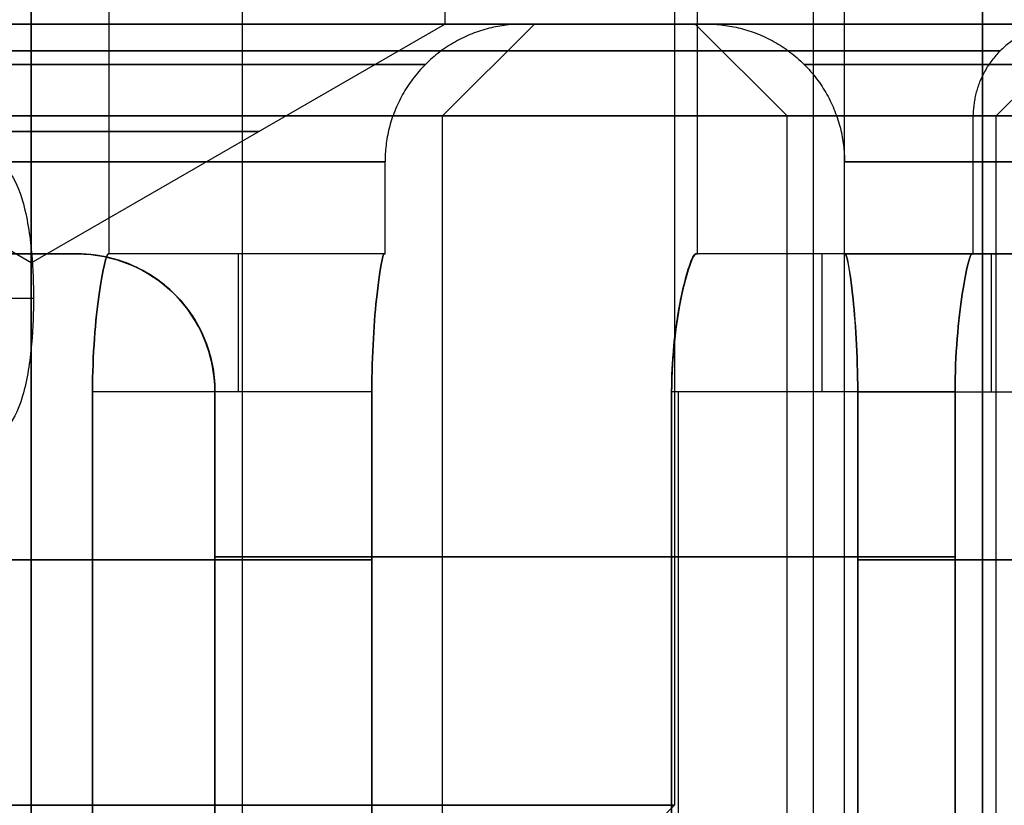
# Model space of a CAD drawing. Header units: millimetres. Extents: x -105 to 152, y -114 to 65.
# Tile 122 of 256: x 113.98 to 116.12, y -88.6 to -86.89. Entities that reach past the tile are written whole.
import ezdxf

# ---------------------------------------------------------------- set-up
doc = ezdxf.new("R2010")
doc.units = ezdxf.units.MM
doc.layers.add('Layer 01', color=7, linetype='Continuous', true_color=0x000000)

msp = doc.modelspace()

# ---------------------------------------------------------------- linework, layer by layer
at = {"layer": 'Layer 01'}
for p, q in [((115.406, -77.9, 12.94), (115.406, -88.6, 12.94)), ((115.406, -77.9, 24.06), (115.406, -88.6, 24.06)), ((115.456, -87.4, 12.94), (115.456, -78.1, 12.94)), ((114.906, -78.2, 24.06), (114.906, -86.9, 24.06)), ((114.906, -78.2, 12.94), (114.906, -86.9, 12.94)), ((114.176, -87.4, 18.5), (114.176, -78.5, 18.5)), ((115.456, -87.4, 24.06), (115.456, -82.7, 24.06)), ((116.076, -82.7, 31.5277), (116.076, -90.9, 31.5277)), ((114.466, -89.2, 27.75), (114.466, -82.8, 27.75)), ((116.076, -82.8, 28.9912), (116.076, -90.1, 28.9912)), ((114.006, -87.4196, 12.94), (113.106, -86.9, 12.94)), ((114.006, -87.4196, 24.06), (113.106, -86.9, 24.06)), ((114.006, -87.4196, 24.06), (114.906, -86.9, 24.06)), ((114.006, -87.4196, 12.94), (114.906, -86.9, 12.94)), ((114.901, -87.1, 18.5), (115.101, -86.9, 18.5)), ((115.076, -86.9, 18.5), (115.101, -86.9, 18.5)), ((115.651, -87.1, 18.5), (115.451, -86.9, 18.5)), ((115.451, -86.9, 18.5), (115.476, -86.9, 18.5)), ((116.106, -87.1, 24.06), (116.291, -86.915, 24.06)), ((116.106, -87.1, 12.94), (116.291, -86.915, 12.94)), ((114.901, -91.4, 18.5), (114.901, -87.1, 18.5)), ((115.651, -91.4, 18.5), (115.651, -87.1, 18.5)), ((116.056, -87.4, 12.94), (116.056, -87.1, 12.94)), ((116.056, -87.4, 24.06), (116.056, -87.1, 24.06)), ((116.106, -91.95, 24.06), (116.106, -87.1, 24.06)), ((116.106, -91.95, 12.94), (116.106, -87.1, 12.94)), ((114.776, -87.4, 18.5), (114.776, -87.2, 18.5)), ((115.776, -87.4, 18.5), (115.776, -87.2, 18.5)), ((114.106, -87.4, 11.1917), (113.906, -87.4, 11.1917)), ((114.106, -87.4, 14.6883), (113.906, -87.4, 14.6883)), ((114.106, -87.4, 22.3117), (113.906, -87.4, 22.3117)), ((114.106, -87.4, 25.8083), (113.906, -87.4, 25.8083)), ((114.006, -87.4, 11.49), (114.006, -87.4, 10.89)), ((114.006, -87.4, 14.99), (114.006, -87.4, 14.39)), ((114.006, -87.4, 22.61), (114.006, -87.4, 22.01)), ((114.006, -87.4, 26.11), (114.006, -87.4, 25.51)), ((114.776, -87.4, 18.5), (114.176, -87.4, 18.5)), ((114.4758, -87.4, 18.6), (114.4758, -87.4, 18.4)), ((116.056, -87.4, 12.94), (115.456, -87.4, 12.94)), ((116.056, -87.4, 24.06), (115.456, -87.4, 24.06)), ((115.7555, -87.4, 13.04), (115.7555, -87.4, 12.84)), ((115.7555, -87.4, 24.16), (115.7555, -87.4, 23.96)), ((116.376, -87.4, 18.5), (115.776, -87.4, 18.5)), ((116.0763, -87.4, 18.6), (116.0763, -87.4, 18.4)), ((114.0109, -87.4969, 19.019), (113.4486, -87.4969, 18.7858)), ((114.406, -87.7, 14.3484), (114.406, -90.9, 14.3484)), ((114.406, -87.7, 11.5316), (114.406, -90.9, 11.5316)), ((114.406, -87.7, 25.4684), (114.406, -90.9, 25.4684)), ((114.406, -87.7, 22.6516), (114.406, -90.9, 22.6516)), ((115.4145, -90.9, 13.34), (115.4145, -87.7, 13.34)), ((115.4145, -90.9, 12.54), (115.4145, -87.7, 12.54)), ((115.4145, -90.9, 24.46), (115.4145, -87.7, 24.46)), ((115.4145, -90.9, 23.66), (115.4145, -87.7, 23.66)), ((115.106, -88.9, 24.06), (115.406, -88.6, 24.06))]:
    msp.add_line(p, q, dxfattribs=at)
at = {"layer": 'Layer 01', "extrusion": (3.89852e-16, -1, 2.78547e-15)}
msp.add_arc((118.576, 18.5, 86.9), 12.8, 136.528, 265.5192, dxfattribs=at)
at = {"layer": 'Layer 01', "extrusion": (-1.47357e-17, 1, -3.47884e-15)}
msp.add_arc((-118.576, 18.5, -86.9), 12.3, 274.66334, 41.81031, dxfattribs=at)
at = {"layer": 'Layer 01', "extrusion": (1.07998e-16, -1, 6.17863e-15)}
msp.add_arc((114.006, 12.94, 86.9), 2.3, 90, 270, dxfattribs=at)
at = {"layer": 'Layer 01', "extrusion": (1.07998e-16, -1, 9.26795e-15)}
msp.add_arc((114.006, 24.06, 86.9), 2.3, 90, 270, dxfattribs=at)
at = {"layer": 'Layer 01', "extrusion": (1.07998e-16, -1, 2.27374e-15)}
msp.add_arc((111.976, 18.5, 86.9), 3.125, 270, 90, dxfattribs=at)
at = {"layer": 'Layer 01', "extrusion": (2.0966e-16, -1, 0)}
for centre, radius, start, end in [((114.006, 12.94, 86.9), 0.9, 90, 270), ((114.006, 24.06, 86.9), 0.9, 90, 270), ((114.006, 24.06, 87.1), 2.05, 270, 90), ((114.006, 24.06, 88.6), 1.4, 90, 270)]:
    msp.add_arc(centre, radius, start, end, dxfattribs=at)
at = {"layer": 'Layer 01', "extrusion": (1, 0, -1.38778e-17)}
msp.add_arc((-87.1, 26.31, 114.006), 0.2, 270, 0, dxfattribs=at)
at = {"layer": 'Layer 01', "extrusion": (1, -9.85226e-31, -9.85226e-31)}
msp.add_arc((-87.1, 21.81, 114.006), 0.2, 0, 90, dxfattribs=at)
at = {"layer": 'Layer 01', "extrusion": (1, 0, 0)}
for centre, radius, start, end in [((-87.1, 15.19, 114.006), 0.2, 270, 0), ((-87.1, 10.69, 114.006), 0.2, 360, 90), ((-87.7, 18.6, 114.4568), 0.3, 0, 90), ((-87.7, 13.04, 115.7267), 0.3, 0, 90), ((-87.7, 24.16, 115.7267), 0.3, 0, 90), ((-87.7, 18.6, 116.0953), 0.3, 0, 90)]:
    msp.add_arc(centre, radius, start, end, dxfattribs=at)
at = {"layer": 'Layer 01', "extrusion": (-4.77456e-18, -1, -6.97915e-15)}
msp.add_arc((114.006, 24.06, 86.9), 2.3, 6.5472, 90, dxfattribs=at)
at = {"layer": 'Layer 01', "extrusion": (7.77664e-16, -1, 6.10177e-15)}
msp.add_arc((114.006, 24.06, 86.9), 2.3, 270, 353.4528, dxfattribs=at)
at = {"layer": 'Layer 01', "extrusion": (-2.0966e-16, 1, 0)}
for centre, radius in [((-114.006, 24.06, -86.9), 0.9), ((-114.006, 12.94, -86.9), 0.9), ((-114.006, 24.06, -88.6), 1.4)]:
    msp.add_arc(centre, radius, 90, 270, dxfattribs=at)
at = {"layer": 'Layer 01', "extrusion": (-3.67247e-16, -1, -4.11807e-16)}
msp.add_arc((114.006, 12.94, 86.9), 2.3, 6.5472, 90, dxfattribs=at)
at = {"layer": 'Layer 01', "extrusion": (-6.15065e-15, -1, 6.89694e-15)}
msp.add_arc((114.006, 12.94, 86.9), 2.3, 270, 353.4528, dxfattribs=at)
at = {"layer": 'Layer 01', "extrusion": (1.07998e-16, -1, 4.54747e-15)}
msp.add_arc((118.576, 18.5, 86.9), 3.125, 90, 270, dxfattribs=at)
at = {"layer": 'Layer 01', "extrusion": (1.07998e-16, -1, 6.76707e-15)}
for centre in [(114.006, 12.94, 87.1), (114.006, 24.06, 87.1)]:
    msp.add_arc(centre, 2.1, 90, 270, dxfattribs=at)
at = {"layer": 'Layer 01', "extrusion": (2.0966e-16, -1, 3.46606e-15)}
for centre, start, end in [((114.006, 24.06, 87.1), 90, 270), ((114.006, 12.94, 87.1), 90, 270), ((114.006, 12.94, 87.1), 270, 90)]:
    msp.add_arc(centre, 2.05, start, end, dxfattribs=at)
at = {"layer": 'Layer 01', "extrusion": (-1.07998e-16, 1, -4.85841e-15)}
msp.add_arc((-111.976, 18.5, -87.1), 2.925, 90, 270, dxfattribs=at)
at = {"layer": 'Layer 01', "extrusion": (-1.07998e-16, 1, -6.76707e-15)}
for centre in [(-114.006, 24.06, -87.1), (-114.006, 12.94, -87.1)]:
    msp.add_arc(centre, 2.1, 90, 270, dxfattribs=at)
at = {"layer": 'Layer 01', "extrusion": (1.07998e-16, -1, 4.85841e-15)}
msp.add_arc((118.576, 18.5, 87.1), 2.925, 90, 270, dxfattribs=at)
at = {"layer": 'Layer 01', "extrusion": (0, 1, -3.10717e-15)}
for start, end in [(270, 90), (90, 270)]:
    msp.add_arc((-114.006, 12.94, -87.1338), 0.4951, start, end, dxfattribs=at)
at = {"layer": 'Layer 01', "extrusion": (0, 1, -6.21433e-15)}
for start, end in [(270, 90), (90, 270)]:
    msp.add_arc((-114.006, 24.06, -87.1338), 0.4951, start, end, dxfattribs=at)
at = {"layer": 'Layer 01', "extrusion": (2.0966e-16, -1, 5.07531e-15)}
for centre, start, end in [((111.976, 18.5, 87.2), 270, 90), ((118.576, 18.5, 87.2), 90, 270)]:
    msp.add_arc(centre, 2.8, start, end, dxfattribs=at)
at = {"layer": 'Layer 01', "extrusion": (-2.83894e-13, 1, -4.10688e-12)}
msp.add_arc((-114.006, 12.94, -87.4), 1.45, 270, 273.9546, dxfattribs=at)
at = {"layer": 'Layer 01', "extrusion": (-2.0966e-16, 1, 4.12231e-12)}
msp.add_arc((-114.006, 12.94, -87.4), 1.45, 86.0454, 90, dxfattribs=at)
at = {"layer": 'Layer 01', "extrusion": (-2.82993e-13, 1, 3.54485e-14)}
msp.add_arc((-114.006, 24.06, -87.4), 1.45, 270, 273.9546, dxfattribs=at)
at = {"layer": 'Layer 01', "extrusion": (-4.30512e-16, 1, 4.12871e-12)}
msp.add_arc((-114.006, 24.06, -87.4), 1.45, 86.0454, 90, dxfattribs=at)
at = {"layer": 'Layer 01', "extrusion": (-2.84853e-13, 1, -2.6051e-14)}
msp.add_arc((-114.006, 24.06, -87.4), 2.05, 270, 272.796, dxfattribs=at)
at = {"layer": 'Layer 01', "extrusion": (-3.66848e-16, 1, 5.83801e-12)}
for centre in [(-114.006, 24.06, -87.4), (-114.006, 12.94, -87.4)]:
    msp.add_arc(centre, 2.05, 87.204, 90, dxfattribs=at)
at = {"layer": 'Layer 01', "extrusion": (-2.85868e-13, 1, -6.76394e-14)}
msp.add_arc((-114.006, 12.94, -87.4), 2.05, 270, 272.796, dxfattribs=at)
at = {"layer": 'Layer 01', "extrusion": (5.04601e-15, 1, -2.06763e-13)}
msp.add_arc((-114.006, 12.94, -87.4), 2.05, 267.204, 270, dxfattribs=at)
at = {"layer": 'Layer 01', "extrusion": (2.84257e-13, 1, 5.82461e-12)}
for centre in [(-114.006, 12.94, -87.4), (-114.006, 24.06, -87.4)]:
    msp.add_arc(centre, 2.05, 90, 92.796, dxfattribs=at)
at = {"layer": 'Layer 01', "extrusion": (1.38164e-15, 1, 5.76637e-12)}
msp.add_arc((-114.006, 24.06, -87.4), 2.05, 267.204, 270, dxfattribs=at)
at = {"layer": 'Layer 01', "extrusion": (-4.32569e-16, 1, 4.12877e-12)}
msp.add_arc((-114.006, 24.06, -87.4), 1.45, 266.0454, 270, dxfattribs=at)
at = {"layer": 'Layer 01', "extrusion": (2.84087e-13, 1, 4.11247e-12)}
msp.add_arc((-114.006, 24.06, -87.4), 1.45, 90, 93.9546, dxfattribs=at)
at = {"layer": 'Layer 01', "extrusion": (-2.08663e-16, 1, -4.1102e-12)}
msp.add_arc((-114.006, 12.94, -87.4), 1.45, 266.0454, 270, dxfattribs=at)
at = {"layer": 'Layer 01', "extrusion": (2.83864e-13, 1, 4.106e-12)}
msp.add_arc((-114.006, 12.94, -87.4), 1.45, 90, 93.9546, dxfattribs=at)
at = {"layer": 'Layer 01', "extrusion": (0, 0, -1)}
for centre in [(-114.106, -87.7, -14.6606), (-114.106, -87.7, -11.2194), (-114.106, -87.7, -25.7806), (-114.106, -87.7, -22.3394)]:
    msp.add_arc(centre, 0.3, 90, 180, dxfattribs=at)
at = {"layer": 'Layer 01', "extrusion": (-7.17323e-14, 1, -5.09689e-27)}
msp.add_arc((-111.976, 18.5, -87.4), 2.2, 177.3947, 182.6053, dxfattribs=at)
at = {"layer": 'Layer 01', "extrusion": (-1, 0, 0)}
for centre in [(87.7, 18.4, -114.4568), (87.7, 12.84, -115.7267), (87.7, 23.96, -115.7267), (87.7, 18.4, -116.0953)]:
    msp.add_arc(centre, 0.3, 180, 270, dxfattribs=at)
at = {"layer": 'Layer 01', "extrusion": (7.16528e-14, 1, 0)}
msp.add_arc((-111.976, 18.5, -87.4), 2.8, 177.9533, 182.0467, dxfattribs=at)
at = {"layer": 'Layer 01', "extrusion": (8.24926e-13, 1, -7.10543e-14)}
msp.add_arc((-114.006, 24.06, -87.4), 1.45, 176.0454, 183.9546, dxfattribs=at)
at = {"layer": 'Layer 01', "extrusion": (1.09877e-12, 1, -7.10543e-14)}
msp.add_arc((-114.006, 12.94, -87.4), 1.45, 176.0454, 183.9546, dxfattribs=at)
at = {"layer": 'Layer 01', "extrusion": (-9.04981e-14, 1, 0)}
msp.add_arc((-118.576, 18.5, -87.4), 2.8, 357.9533, 2.0467, dxfattribs=at)
at = {"layer": 'Layer 01', "extrusion": (1.38874e-12, 1, -7.10543e-14)}
msp.add_arc((-114.006, 12.94, -87.4), 2.05, 177.204, 182.796, dxfattribs=at)
at = {"layer": 'Layer 01', "extrusion": (1.45831e-12, 1, -7.10543e-14)}
msp.add_arc((-114.006, 24.06, -87.4), 2.05, 177.204, 182.796, dxfattribs=at)
at = {"layer": 'Layer 01', "extrusion": (0, 1, 0)}
for centre, radius, start, end in [((-111.976, 18.5, -88.066), 2.8, 98.2132, 171.7868), ((-111.976, 18.5, -88.066), 2.8, 188.2132, 261.7868), ((-114.006, 12.94, -88.0593), 2.05, 101.2518, 168.7482), ((-114.006, 12.94, -88.0593), 2.05, 191.2518, 258.7482), ((-114.006, 24.06, -88.0593), 2.05, 101.2518, 168.7482), ((-114.006, 24.06, -88.0593), 2.05, 191.2518, 258.7482), ((-118.576, 18.5, -88.066), 2.8, 278.2141, 351.7868), ((-118.576, 18.5, -88.066), 2.8, 8.2132, 81.7859)]:
    msp.add_arc(centre, radius, start, end, dxfattribs=at)
at = {"layer": 'Layer 01'}
for points in [[(114.006, -77.9, 14.34), (114.006, -83.25, 14.34), (114.006, -88.6, 14.34)], [(114.006, -77.9, 25.46), (114.006, -83.25, 25.46), (114.006, -88.6, 25.46)], [(114.006, -78.1, 11.49), (114.006, -82.75, 11.49), (114.006, -87.4, 11.49)], [(114.006, -87.4, 14.39), (114.006, -82.75, 14.39), (114.006, -78.1, 14.39)], [(114.006, -86.9, 13.84), (114.006, -82.55, 13.84), (114.006, -78.2, 13.84)], [(114.006, -86.9, 24.96), (114.006, -82.55, 24.96), (114.006, -78.2, 24.96)], [(114.006, -82.7, 22.61), (114.006, -85.05, 22.61), (114.006, -87.4, 22.61)], [(116.076, -90.9, 31.1554), (116.076, -86.8, 31.1554), (116.076, -82.7, 31.1554)], [(116.076, -90.9, 31.9), (116.076, -86.8, 31.9), (116.076, -82.7, 31.9)], [(115.7088, -90.1, 30.9747), (115.7088, -86.45, 30.9747), (115.7088, -82.8, 30.9747)], [(115.776, -90.1, 30.9824), (115.776, -86.45, 30.9824), (115.776, -82.8, 30.9824)], [(115.776, -89.2, 27.75), (115.776, -86, 27.75), (115.776, -82.8, 27.75)], [(116.076, -90.1, 30.6824), (116.076, -86.45, 30.6824), (116.076, -82.8, 30.6824)], [(116.076, -82.8, 28.05), (116.076, -86, 28.05), (116.076, -89.2, 28.05)], [(114.006, -87.4, 25.51), (114.006, -86.75, 25.51), (114.006, -86.1, 25.51)], [(114.006, -86.7, 12.04), (114.006, -86.8, 12.04), (114.006, -86.9, 12.04)], [(114.006, -88.6, 11.54), (114.006, -87.65, 11.54), (114.006, -86.7, 11.54)], [(114.006, -86.7, 23.16), (114.006, -86.8, 23.16), (114.006, -86.9, 23.16)], [(114.006, -88.6, 22.66), (114.006, -87.65, 22.66), (114.006, -86.7, 22.66)], [(109.4082, -86.9, 26.7), (118.576, -86.9, 26.7), (127.7439, -86.9, 26.7)], [(109.5047, -86.9, 26.8), (118.576, -86.9, 26.8), (127.6474, -86.9, 26.8)], [(114.006, -87.4196, 12.94), (114.006, -87.1598, 13.39), (114.006, -86.9, 13.84)], [(114.006, -86.9, 12.04), (114.006, -87.1598, 12.49), (114.006, -87.4196, 12.94)], [(114.006, -86.9, 10.64), (114.006, -87, 10.74), (114.006, -87.1, 10.84)], [(114.006, -87.1, 15.04), (114.006, -87, 15.14), (114.006, -86.9, 15.24)], [(114.006, -87.4196, 24.06), (114.006, -87.1598, 24.51), (114.006, -86.9, 24.96)], [(114.006, -86.9, 23.16), (114.006, -87.1598, 23.61), (114.006, -87.4196, 24.06)], [(114.006, -86.9, 21.76), (114.006, -87, 21.86), (114.006, -87.1, 21.96)], [(114.006, -87.1, 26.16), (114.006, -87, 26.26), (114.006, -86.9, 26.36)], [(114.006, -87.1, 10.84), (114.006, -89.525, 10.84), (114.006, -91.95, 10.84)], [(114.006, -91.95, 15.04), (114.006, -89.525, 15.04), (114.006, -87.1, 15.04)], [(114.006, -87.4, 10.89), (114.006, -87.25, 10.89), (114.006, -87.1, 10.89)], [(114.006, -87.1, 14.99), (114.006, -87.25, 14.99), (114.006, -87.4, 14.99)], [(114.006, -87.1, 21.96), (114.006, -89.525, 21.96), (114.006, -91.95, 21.96)], [(114.006, -91.95, 26.16), (114.006, -89.525, 26.16), (114.006, -87.1, 26.16)], [(114.006, -87.4, 22.01), (114.006, -87.25, 22.01), (114.006, -87.1, 22.01)], [(114.006, -87.1, 26.11), (114.006, -87.25, 26.11), (114.006, -87.4, 26.11)], [(114.106, -87.4, 14.3865), (114.106, -87.4, 14.6871), (114.106, -87.4, 14.9876)], [(114.106, -87.4, 11.4935), (114.106, -87.4, 11.1929), (114.106, -87.4, 10.8924)], [(114.106, -87.4, 25.5065), (114.106, -87.4, 25.8071), (114.106, -87.4, 26.1076)], [(114.106, -87.4, 22.6135), (114.106, -87.4, 22.3129), (114.106, -87.4, 22.0124)], [(114.7743, -87.4, 18.6), (114.474, -87.4, 18.6), (114.1738, -87.4, 18.6)], [(114.7743, -87.4, 18.4), (114.474, -87.4, 18.4), (114.1738, -87.4, 18.4)], [(116.0536, -87.4, 13.04), (115.7531, -87.4, 13.04), (115.4526, -87.4, 13.04)], [(116.0536, -87.4, 12.84), (115.7531, -87.4, 12.84), (115.4526, -87.4, 12.84)], [(116.0536, -87.4, 24.16), (115.7531, -87.4, 24.16), (115.4526, -87.4, 24.16)], [(116.0536, -87.4, 23.96), (115.7531, -87.4, 23.96), (115.4526, -87.4, 23.96)], [(115.7778, -87.4, 18.4), (116.0781, -87.4, 18.4), (116.3783, -87.4, 18.4)], [(115.7778, -87.4, 18.6), (116.0781, -87.4, 18.6), (116.3783, -87.4, 18.6)], [(114.1394, -87.7, 18.1), (114.1394, -88.45, 18.1), (114.1394, -89.2, 18.1)], [(114.1394, -89.2, 18.9), (114.1394, -88.45, 18.9), (114.1394, -87.7, 18.9)], [(114.7473, -87.7, 18.9), (114.4433, -87.7, 18.9), (114.1394, -87.7, 18.9)], [(114.7473, -87.7, 18.1), (114.4433, -87.7, 18.1), (114.1394, -87.7, 18.1)], [(114.406, -87.7, 14.9506), (114.406, -88.3593, 14.9506), (114.406, -89.0187, 14.9506)], [(114.406, -89.0187, 10.9294), (114.406, -88.3593, 10.9294), (114.406, -87.7, 10.9294)], [(114.406, -87.7, 26.0706), (114.406, -88.3593, 26.0706), (114.406, -89.0187, 26.0706)], [(114.406, -89.0187, 22.0494), (114.406, -88.3593, 22.0494), (114.406, -87.7, 22.0494)], [(114.406, -89.0187, 22.6663), (114.406, -88.3593, 22.6663), (114.406, -87.7, 22.6663)], [(114.406, -87.7, 25.4537), (114.406, -88.3593, 25.4537), (114.406, -89.0187, 25.4537)], [(114.406, -89.0187, 11.5463), (114.406, -88.3593, 11.5463), (114.406, -87.7, 11.5463)], [(114.406, -87.7, 14.3337), (114.406, -88.3593, 14.3337), (114.406, -89.0187, 14.3337)], [(114.406, -87.7, 14.9506), (114.406, -87.7, 14.6422), (114.406, -87.7, 14.3337)], [(114.406, -87.7, 10.9294), (114.406, -87.7, 11.2378), (114.406, -87.7, 11.5463)], [(114.406, -87.7, 26.0706), (114.406, -87.7, 25.7622), (114.406, -87.7, 25.4537)], [(114.406, -87.7, 22.0494), (114.406, -87.7, 22.3578), (114.406, -87.7, 22.6663)], [(114.7473, -88.9321, 18.9), (114.7473, -88.316, 18.9), (114.7473, -87.7, 18.9)], [(114.7473, -87.7, 18.1), (114.7473, -88.316, 18.1), (114.7473, -88.9321, 18.1)], [(115.3998, -87.7, 23.66), (115.3998, -88.3593, 23.66), (115.3998, -89.0187, 23.66)], [(115.3998, -89.0187, 24.46), (115.3998, -88.3593, 24.46), (115.3998, -87.7, 24.46)], [(115.3998, -87.7, 12.54), (115.3998, -88.3593, 12.54), (115.3998, -89.0187, 12.54)], [(115.3998, -89.0187, 13.34), (115.3998, -88.3593, 13.34), (115.3998, -87.7, 13.34)], [(116.0166, -87.7, 13.34), (115.7082, -87.7, 13.34), (115.3998, -87.7, 13.34)], [(116.0166, -87.7, 12.54), (115.7082, -87.7, 12.54), (115.3998, -87.7, 12.54)], [(116.0166, -87.7, 24.46), (115.7082, -87.7, 24.46), (115.3998, -87.7, 24.46)], [(116.0166, -87.7, 23.66), (115.7082, -87.7, 23.66), (115.3998, -87.7, 23.66)], [(115.8048, -88.9321, 18.1), (115.8048, -88.316, 18.1), (115.8048, -87.7, 18.1)], [(115.8048, -87.7, 18.9), (115.8048, -88.316, 18.9), (115.8048, -88.9321, 18.9)], [(115.8048, -87.7, 18.1), (116.1087, -87.7, 18.1), (116.4127, -87.7, 18.1)], [(115.8048, -87.7, 18.9), (116.1087, -87.7, 18.9), (116.4127, -87.7, 18.9)], [(116.0166, -89.0187, 13.34), (116.0166, -88.3593, 13.34), (116.0166, -87.7, 13.34)], [(116.0166, -87.7, 12.54), (116.0166, -88.3593, 12.54), (116.0166, -89.0187, 12.54)], [(116.0166, -89.0187, 24.46), (116.0166, -88.3593, 24.46), (116.0166, -87.7, 24.46)], [(116.0166, -87.7, 23.66), (116.0166, -88.3593, 23.66), (116.0166, -89.0187, 23.66)], [(114.006, -88.9, 22.96), (114.006, -88.75, 22.81), (114.006, -88.6, 22.66)], [(114.006, -88.6, 25.46), (114.006, -88.75, 25.31), (114.006, -88.9, 25.16)]]:
    msp.add_open_spline(points, degree=2, dxfattribs=at)
for points, knots in [([(114.006, -86.9, 10.69), (113.8631, -86.9, 10.69), (113.6523, -86.9, 10.7097), (113.4129, -86.9, 10.7673), (113.2948, -86.9, 10.8048), (113.2446, -86.9, 10.8227), (113.2111, -86.9, 10.835), (113.1959, -86.9, 10.8408), (112.8893, -86.9, 10.9621), (112.6345, -86.9, 11.1296), (112.3053, -86.9, 11.4587), (112.1604, -86.9, 11.6363), (112.0257, -86.9, 11.8664), (111.967, -86.9, 11.9872), (111.9437, -86.9, 12.0402), (111.9285, -86.9, 12.0758), (111.9206, -86.9, 12.0952), (111.8088, -86.9, 12.3775), (111.7561, -86.9, 12.6542), (111.756, -86.9, 13.0829), (111.7757, -86.9, 13.2936), (111.8333, -86.9, 13.533), (111.8708, -86.9, 13.6511), (111.8887, -86.9, 13.7014), (111.9011, -86.9, 13.7349), (111.9069, -86.9, 13.7502), (112.0282, -86.9, 14.0568), (112.1957, -86.9, 14.3115), (112.5247, -86.9, 14.6407), (112.7023, -86.9, 14.7857), (112.9325, -86.9, 14.9203), (113.0532, -86.9, 14.979), (113.1062, -86.9, 15.0024), (113.1418, -86.9, 15.0175), (113.1612, -86.9, 15.0254), (113.4437, -86.9, 15.1373), (113.7197, -86.9, 15.19), (114.006, -86.9, 15.19)], [0, 0, 0, 0, 0.443624, 0.665436, 0.776342, 0.831795, 0.831795, 0.887248, 0.887248, 1.774495, 1.774495, 2.218119, 2.439931, 2.550837, 2.60629, 2.60629, 2.661743, 2.661743, 3.548991, 3.548991, 3.992615, 4.214427, 4.325333, 4.380786, 4.380786, 4.436239, 4.436239, 5.323486, 5.323486, 5.76711, 5.988922, 6.099828, 6.155281, 6.155281, 6.210734, 6.210734, 7.097982, 7.097982, 7.097982, 7.097982]), ([(114.006, -86.9, 21.81), (113.8631, -86.9, 21.81), (113.6523, -86.9, 21.8297), (113.4129, -86.9, 21.8873), (113.2948, -86.9, 21.9248), (113.2446, -86.9, 21.9427), (113.2111, -86.9, 21.955), (113.1959, -86.9, 21.9608), (112.8893, -86.9, 22.0821), (112.6345, -86.9, 22.2496), (112.3053, -86.9, 22.5787), (112.1604, -86.9, 22.7563), (112.0257, -86.9, 22.9864), (111.967, -86.9, 23.1072), (111.9437, -86.9, 23.1602), (111.9285, -86.9, 23.1958), (111.9206, -86.9, 23.2152), (111.8088, -86.9, 23.4975), (111.7561, -86.9, 23.7742), (111.756, -86.9, 24.2029), (111.7757, -86.9, 24.4136), (111.8333, -86.9, 24.653), (111.8708, -86.9, 24.7711), (111.8887, -86.9, 24.8214), (111.9011, -86.9, 24.8549), (111.9069, -86.9, 24.8702), (112.0282, -86.9, 25.1768), (112.1957, -86.9, 25.4315), (112.5247, -86.9, 25.7607), (112.7023, -86.9, 25.9057), (112.9325, -86.9, 26.0403), (113.0532, -86.9, 26.099), (113.1062, -86.9, 26.1224), (113.1418, -86.9, 26.1375), (113.1612, -86.9, 26.1454), (113.4437, -86.9, 26.2573), (113.7197, -86.9, 26.31), (114.006, -86.9, 26.31)], [0, 0, 0, 0, 0.443624, 0.665436, 0.776342, 0.831795, 0.831795, 0.887248, 0.887248, 1.774495, 1.774495, 2.218119, 2.439931, 2.550837, 2.60629, 2.60629, 2.661743, 2.661743, 3.548991, 3.548991, 3.992615, 4.214427, 4.325333, 4.380786, 4.380786, 4.436239, 4.436239, 5.323486, 5.323486, 5.76711, 5.988922, 6.099828, 6.155281, 6.155281, 6.210734, 6.210734, 7.097982, 7.097982, 7.097982, 7.097982]), ([(111.976, -86.9, 21.6), (112.1731, -86.9, 21.6), (112.4635, -86.9, 21.5728), (112.7933, -86.9, 21.4934), (112.956, -86.9, 21.4419), (113.0252, -86.9, 21.4172), (113.0712, -86.9, 21.4002), (113.0923, -86.9, 21.3922), (113.5148, -86.9, 21.225), (113.8656, -86.9, 20.9944), (114.3193, -86.9, 20.5409), (114.519, -86.9, 20.2961), (114.7045, -86.9, 19.9791), (114.7854, -86.9, 19.8127), (114.8175, -86.9, 19.7397), (114.8384, -86.9, 19.6907), (114.8493, -86.9, 19.664), (115.0034, -86.9, 19.2749), (115.076, -86.9, 18.8939), (115.0761, -86.9, 18.3031), (115.0489, -86.9, 18.0127), (114.9695, -86.9, 17.6829), (114.9179, -86.9, 17.5202), (114.8933, -86.9, 17.4509), (114.8762, -86.9, 17.4048), (114.8682, -86.9, 17.3838), (114.701, -86.9, 16.9612), (114.4704, -86.9, 16.6104), (114.0169, -86.9, 16.1567), (113.7721, -86.9, 15.957), (113.4551, -86.9, 15.7715), (113.2888, -86.9, 15.6906), (113.2158, -86.9, 15.6585), (113.1667, -86.9, 15.6377), (113.14, -86.9, 15.6267), (112.7508, -86.9, 15.4726), (112.3704, -86.9, 15.4), (111.976, -86.9, 15.4)], [0, 0, 0, 0, 0.611216, 0.916824, 1.069628, 1.14603, 1.14603, 1.222432, 1.222432, 2.444863, 2.444863, 3.056079, 3.361687, 3.514491, 3.590893, 3.590893, 3.667295, 3.667295, 4.889727, 4.889727, 5.500943, 5.806551, 5.959355, 6.035757, 6.035757, 6.112159, 6.112159, 7.33459, 7.33459, 7.945806, 8.251414, 8.404218, 8.48062, 8.48062, 8.557022, 8.557022, 9.779454, 9.779454, 9.779454, 9.779454]), ([(114.006, -86.9, 15.19), (114.149, -86.9, 15.19), (114.3598, -86.9, 15.1703), (114.5992, -86.9, 15.1127), (114.7173, -86.9, 15.0752), (114.7675, -86.9, 15.0573), (114.8009, -86.9, 15.045), (114.8162, -86.9, 15.0392), (115.1228, -86.9, 14.9179), (115.3776, -86.9, 14.7504), (115.7068, -86.9, 14.4213), (115.8517, -86.9, 14.2437), (115.9864, -86.9, 14.0136), (116.0451, -86.9, 13.8928), (116.0684, -86.9, 13.8398), (116.0835, -86.9, 13.8042), (116.0915, -86.9, 13.7848), (116.2033, -86.9, 13.5025), (116.256, -86.9, 13.2258), (116.2561, -86.9, 12.7971), (116.2364, -86.9, 12.5864), (116.1787, -86.9, 12.347), (116.1413, -86.9, 12.2289), (116.1234, -86.9, 12.1786), (116.111, -86.9, 12.1451), (116.1052, -86.9, 12.1298), (115.9839, -86.9, 11.8232), (115.8164, -86.9, 11.5685), (115.4873, -86.9, 11.2393), (115.3097, -86.9, 11.0943), (115.0796, -86.9, 10.9597), (114.9589, -86.9, 10.901), (114.9059, -86.9, 10.8776), (114.8703, -86.9, 10.8625), (114.8509, -86.9, 10.8546), (114.5684, -86.9, 10.7427), (114.2923, -86.9, 10.69), (114.006, -86.9, 10.69)], [0, 0, 0, 0, 0.443624, 0.665436, 0.776342, 0.831795, 0.831795, 0.887248, 0.887248, 1.774495, 1.774495, 2.218119, 2.439931, 2.550837, 2.60629, 2.60629, 2.661743, 2.661743, 3.548991, 3.548991, 3.992615, 4.214427, 4.325333, 4.380786, 4.380786, 4.436239, 4.436239, 5.323486, 5.323486, 5.76711, 5.988922, 6.099828, 6.155281, 6.155281, 6.210734, 6.210734, 7.097982, 7.097982, 7.097982, 7.097982]), ([(114.006, -86.9, 26.31), (114.149, -86.9, 26.31), (114.3598, -86.9, 26.2903), (114.5992, -86.9, 26.2327), (114.7173, -86.9, 26.1952), (114.7675, -86.9, 26.1773), (114.8009, -86.9, 26.165), (114.8162, -86.9, 26.1592), (115.1228, -86.9, 26.0379), (115.3776, -86.9, 25.8704), (115.7068, -86.9, 25.5413), (115.8517, -86.9, 25.3637), (115.9864, -86.9, 25.1336), (116.0451, -86.9, 25.0128), (116.0684, -86.9, 24.9598), (116.0835, -86.9, 24.9242), (116.0915, -86.9, 24.9048), (116.2033, -86.9, 24.6225), (116.256, -86.9, 24.3458), (116.2561, -86.9, 23.9171), (116.2364, -86.9, 23.7064), (116.1787, -86.9, 23.467), (116.1413, -86.9, 23.3489), (116.1234, -86.9, 23.2986), (116.111, -86.9, 23.2651), (116.1052, -86.9, 23.2498), (115.9839, -86.9, 22.9432), (115.8164, -86.9, 22.6885), (115.4873, -86.9, 22.3593), (115.3097, -86.9, 22.2143), (115.0796, -86.9, 22.0797), (114.9589, -86.9, 22.021), (114.9059, -86.9, 21.9976), (114.8703, -86.9, 21.9825), (114.8509, -86.9, 21.9746), (114.5684, -86.9, 21.8627), (114.2923, -86.9, 21.81), (114.006, -86.9, 21.81)], [0, 0, 0, 0, 0.443624, 0.665436, 0.776342, 0.831795, 0.831795, 0.887248, 0.887248, 1.774495, 1.774495, 2.218119, 2.439931, 2.550837, 2.60629, 2.60629, 2.661743, 2.661743, 3.548991, 3.548991, 3.992615, 4.214427, 4.325333, 4.380786, 4.380786, 4.436239, 4.436239, 5.323486, 5.323486, 5.76711, 5.988922, 6.099828, 6.155281, 6.155281, 6.210734, 6.210734, 7.097982, 7.097982, 7.097982, 7.097982]), ([(118.576, -86.9, 15.4), (118.379, -86.9, 15.4), (118.0886, -86.9, 15.4272), (117.7588, -86.9, 15.5066), (117.5961, -86.9, 15.5581), (117.5269, -86.9, 15.5828), (117.4808, -86.9, 15.5998), (117.4598, -86.9, 15.6078), (117.0373, -86.9, 15.775), (116.6865, -86.9, 16.0056), (116.2328, -86.9, 16.4591), (116.0331, -86.9, 16.7039), (115.8476, -86.9, 17.0209), (115.7667, -86.9, 17.1873), (115.7345, -86.9, 17.2603), (115.7137, -86.9, 17.3093), (115.7028, -86.9, 17.336), (115.5487, -86.9, 17.7251), (115.4761, -86.9, 18.1061), (115.476, -86.9, 18.6969), (115.5032, -86.9, 18.9873), (115.5826, -86.9, 19.3171), (115.6342, -86.9, 19.4798), (115.6588, -86.9, 19.5491), (115.6758, -86.9, 19.5952), (115.6839, -86.9, 19.6162), (115.8511, -86.9, 20.0388), (116.0817, -86.9, 20.3896), (116.5352, -86.9, 20.8433), (116.7799, -86.9, 21.043), (117.097, -86.9, 21.2285), (117.2633, -86.9, 21.3094), (117.3363, -86.9, 21.3415), (117.3854, -86.9, 21.3623), (117.4121, -86.9, 21.3733), (117.8013, -86.9, 21.5274), (118.1817, -86.9, 21.6), (118.576, -86.9, 21.6)], [0, 0, 0, 0, 0.611216, 0.916824, 1.069628, 1.14603, 1.14603, 1.222432, 1.222432, 2.444863, 2.444863, 3.056079, 3.361687, 3.514491, 3.590893, 3.590893, 3.667295, 3.667295, 4.889727, 4.889727, 5.500943, 5.806551, 5.959355, 6.035757, 6.035757, 6.112159, 6.112159, 7.33459, 7.33459, 7.945806, 8.251414, 8.404218, 8.48062, 8.48062, 8.557022, 8.557022, 9.779454, 9.779454, 9.779454, 9.779454]), ([(113.9159, -87.1969, 19.3044), (113.9269, -87.1969, 19.2779), (113.9391, -87.2009, 19.2459), (113.9642, -87.2271, 19.1762), (113.977, -87.2494, 19.1384), (113.9974, -87.3199, 19.0705), (114.0035, -87.3602, 19.0485), (114.0102, -87.4343, 19.0231), (114.0109, -87.4685, 19.019), (114.0109, -87.5253, 19.019), (114.0102, -87.5594, 19.0231), (114.0035, -87.6336, 19.0485), (113.9975, -87.6736, 19.0702), (113.9769, -87.7445, 19.1385), (113.9642, -87.7667, 19.1762), (113.9391, -87.7928, 19.2459), (113.9269, -87.7969, 19.2779), (113.9159, -87.7969, 19.3044)], [-0.9504822, -0.9504822, -0.9504822, -0.9504822, -0.8316719, -0.8316719, -0.7128617, -0.7128617, -0.5940514, -0.5940514, -0.4752411, -0.4752411, -0.3564308, -0.3564308, -0.2376206, -0.2376206, -0.1188103, -0.1188103, 0, 0, 0, 0]), ([(114.106, -87.4, 14.9876), (114.1849, -87.4, 14.9837), (114.2623, -87.4321, 14.9747), (114.3737, -87.5432, 14.9576), (114.4053, -87.6194, 14.9507), (114.406, -87.7, 14.9506)], [0, 0, 0, 0, 0.2424231, 0.2424231, 0.4848462, 0.4848462, 0.4848462, 0.4848462]), ([(114.406, -87.7, 10.9294), (114.4053, -87.6195, 10.9293), (114.3736, -87.5433, 10.9224), (114.2626, -87.4323, 10.9053), (114.1849, -87.4, 10.8963), (114.106, -87.4, 10.8924)], [0, 0, 0, 0, 0.242402, 0.242402, 0.484804, 0.484804, 0.484804, 0.484804]), ([(114.106, -87.4, 26.1076), (114.1851, -87.4, 26.1037), (114.2624, -87.4322, 26.0947), (114.3735, -87.5431, 26.0776), (114.4057, -87.62, 26.0707), (114.406, -87.7, 26.0706)], [0, 0, 0, 0, 0.2424614, 0.2424614, 0.4849227, 0.4849227, 0.4849227, 0.4849227]), ([(114.406, -87.7, 22.0494), (114.4057, -87.6201, 22.0493), (114.3735, -87.5432, 22.0424), (114.2627, -87.4324, 22.0254), (114.1851, -87.4, 22.0163), (114.106, -87.4, 22.0124)], [0, 0, 0, 0, 0.2424484, 0.2424484, 0.4848969, 0.4848969, 0.4848969, 0.4848969]), ([(114.406, -87.7, 11.5463), (114.4056, -87.6203, 11.5461), (114.3737, -87.5433, 11.5362), (114.262, -87.4318, 11.5116), (114.185, -87.4, 11.4989), (114.106, -87.4, 11.4935)], [-0.486797, -0.486797, -0.486797, -0.486797, -0.2433985, -0.2433985, 0, 0, 0, 0]), ([(114.106, -87.4, 14.3865), (114.1849, -87.4, 14.3811), (114.2625, -87.4323, 14.3683), (114.3735, -87.5431, 14.3438), (114.4056, -87.6204, 14.3339), (114.406, -87.7, 14.3337)], [-0.4867117, -0.4867117, -0.4867117, -0.4867117, -0.2433558, -0.2433558, 0, 0, 0, 0]), ([(114.106, -87.4, 25.5065), (114.1299, -87.4, 25.5049), (114.1617, -87.4026, 25.5015), (114.2176, -87.4208, 25.4939), (114.2375, -87.4293, 25.491), (114.2679, -87.4471, 25.4859), (114.2781, -87.4539, 25.4841), (114.2982, -87.4693, 25.4802), (114.3094, -87.4791, 25.4779), (114.3855, -87.555, 25.4612), (114.406, -87.6381, 25.4537), (114.406, -87.7, 25.4537)], [0, 0, 0, 0, 0.120591, 0.120591, 0.1808864, 0.1808864, 0.2110342, 0.2110342, 0.2411819, 0.2411819, 0.4823638, 0.4823638, 0.4823638, 0.4823638]), ([(114.406, -87.7, 22.6663), (114.406, -87.6691, 22.6663), (114.4013, -87.6337, 22.6644), (114.381, -87.5783, 22.6588), (114.372, -87.5595, 22.6565), (114.3547, -87.5318, 22.6523), (114.3483, -87.5227, 22.6508), (114.3342, -87.5048, 22.6476), (114.3276, -87.4973, 22.6461), (114.2793, -87.4491, 22.6354), (114.2363, -87.4269, 22.6286), (114.1617, -87.4026, 22.6185), (114.1298, -87.4, 22.6151), (114.106, -87.4, 22.6135)], [0, 0, 0, 0, 0.1193001, 0.1193001, 0.1789502, 0.1789502, 0.2087752, 0.2087752, 0.2386003, 0.2386003, 0.3579004, 0.3579004, 0.4772005, 0.4772005, 0.4772005, 0.4772005]), ([(114.1738, -87.4, 18.4), (114.1702, -87.4, 18.3211), (114.1618, -87.4323, 18.2435), (114.1458, -87.5433, 18.1324), (114.1395, -87.6195, 18.1007), (114.1394, -87.7, 18.1)], [-0.4845776, -0.4845776, -0.4845776, -0.4845776, -0.2422888, -0.2422888, 0, 0, 0, 0]), ([(114.1394, -87.7, 18.9), (114.1395, -87.6194, 18.8993), (114.1458, -87.5433, 18.8677), (114.1618, -87.4321, 18.7562), (114.1702, -87.4, 18.6789), (114.1738, -87.4, 18.6)], [-0.4846141, -0.4846141, -0.4846141, -0.4846141, -0.242307, -0.242307, 0, 0, 0, 0]), ([(114.7473, -87.7, 18.9), (114.7474, -87.6195, 18.8993), (114.7524, -87.5434, 18.8676), (114.7648, -87.4323, 18.7566), (114.7714, -87.4, 18.6789), (114.7743, -87.4, 18.6)], [0, 0, 0, 0, 0.2419889, 0.2419889, 0.4839778, 0.4839778, 0.4839778, 0.4839778]), ([(114.7743, -87.4, 18.4), (114.7714, -87.4, 18.3211), (114.7648, -87.4322, 18.2437), (114.7524, -87.5433, 18.1324), (114.7474, -87.6194, 18.1007), (114.7473, -87.7, 18.1)], [0, 0, 0, 0, 0.242, 0.242, 0.484, 0.484, 0.484, 0.484]), ([(115.4526, -87.4, 12.84), (115.4471, -87.4, 12.7611), (115.4343, -87.4323, 12.6836), (115.4099, -87.5431, 12.5726), (115.3999, -87.6204, 12.5404), (115.3998, -87.7, 12.54)], [-0.4867117, -0.4867117, -0.4867117, -0.4867117, -0.2433558, -0.2433558, 0, 0, 0, 0]), ([(115.3998, -87.7, 13.34), (115.3999, -87.6203, 13.3396), (115.4098, -87.5433, 13.3077), (115.4344, -87.4318, 13.1959), (115.4471, -87.4, 13.119), (115.4526, -87.4, 13.04)], [-0.486797, -0.486797, -0.486797, -0.486797, -0.2433985, -0.2433985, 0, 0, 0, 0]), ([(115.3998, -87.7, 24.46), (115.3998, -87.6691, 24.46), (115.4016, -87.6337, 24.4552), (115.4072, -87.5783, 24.4349), (115.4095, -87.5595, 24.426), (115.4137, -87.5318, 24.4087), (115.4152, -87.5227, 24.4023), (115.4185, -87.5048, 24.3881), (115.42, -87.4973, 24.3816), (115.4306, -87.4491, 24.3332), (115.4374, -87.4269, 24.2903), (115.4476, -87.4026, 24.2157), (115.4509, -87.4, 24.1838), (115.4526, -87.4, 24.16)], [0, 0, 0, 0, 0.1193001, 0.1193001, 0.1789502, 0.1789502, 0.2087752, 0.2087752, 0.2386003, 0.2386003, 0.3579004, 0.3579004, 0.4772005, 0.4772005, 0.4772005, 0.4772005]), ([(115.4526, -87.4, 23.96), (115.4509, -87.4, 23.9362), (115.4476, -87.4026, 23.9043), (115.44, -87.4208, 23.8484), (115.437, -87.4293, 23.8285), (115.4319, -87.4471, 23.7982), (115.4301, -87.4539, 23.788), (115.4263, -87.4693, 23.7678), (115.424, -87.4791, 23.7566), (115.4072, -87.555, 23.6805), (115.3998, -87.6381, 23.66), (115.3998, -87.7, 23.66)], [0, 0, 0, 0, 0.120591, 0.120591, 0.1808864, 0.1808864, 0.2110342, 0.2110342, 0.2411819, 0.2411819, 0.4823638, 0.4823638, 0.4823638, 0.4823638]), ([(115.8048, -87.7, 18.1), (115.8047, -87.6195, 18.1007), (115.7997, -87.5434, 18.1324), (115.7873, -87.4323, 18.2434), (115.7806, -87.4, 18.3211), (115.7778, -87.4, 18.4)], [0, 0, 0, 0, 0.2419889, 0.2419889, 0.4839778, 0.4839778, 0.4839778, 0.4839778]), ([(115.7778, -87.4, 18.6), (115.7806, -87.4, 18.6789), (115.7872, -87.4322, 18.7563), (115.7997, -87.5433, 18.8676), (115.8047, -87.6194, 18.8993), (115.8048, -87.7, 18.9)], [0, 0, 0, 0, 0.242, 0.242, 0.484, 0.484, 0.484, 0.484]), ([(116.0166, -87.7, 13.34), (116.0168, -87.6195, 13.3393), (116.0236, -87.5433, 13.3076), (116.0407, -87.4323, 13.1966), (116.0497, -87.4, 13.1189), (116.0536, -87.4, 13.04)], [0, 0, 0, 0, 0.242402, 0.242402, 0.484804, 0.484804, 0.484804, 0.484804]), ([(116.0536, -87.4, 12.84), (116.0497, -87.4, 12.7611), (116.0407, -87.4321, 12.6838), (116.0236, -87.5432, 12.5724), (116.0168, -87.6194, 12.5407), (116.0166, -87.7, 12.54)], [0, 0, 0, 0, 0.2424231, 0.2424231, 0.4848462, 0.4848462, 0.4848462, 0.4848462]), ([(116.0166, -87.7, 24.46), (116.0167, -87.6201, 24.4596), (116.0236, -87.5432, 24.4275), (116.0407, -87.4324, 24.3167), (116.0497, -87.4, 24.2391), (116.0536, -87.4, 24.16)], [0, 0, 0, 0, 0.2424484, 0.2424484, 0.4848969, 0.4848969, 0.4848969, 0.4848969]), ([(116.0536, -87.4, 23.96), (116.0497, -87.4, 23.8809), (116.0407, -87.4322, 23.8036), (116.0236, -87.5431, 23.6925), (116.0167, -87.62, 23.6604), (116.0166, -87.7, 23.66)], [0, 0, 0, 0, 0.2424614, 0.2424614, 0.4849227, 0.4849227, 0.4849227, 0.4849227])]:
    msp.add_open_spline(points, degree=3, knots=knots, dxfattribs=at)
for points, weights in [([(115.076, -86.9, 18.5), (114.9003, -86.9, 18.5), (114.776, -87.0243, 18.5), (114.776, -87.2, 18.5)], [0.50000039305, 0.402368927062, 0.402368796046, 0.5]), ([(115.476, -86.9, 18.5), (115.6518, -86.9, 18.5), (115.776, -87.0243, 18.5), (115.776, -87.2, 18.5)], [0.50000039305, 0.402368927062, 0.402368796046, 0.5]), ([(116.256, -86.9, 24.06), (116.1389, -86.9, 24.06), (116.056, -86.9828, 24.06), (116.056, -87.1, 24.06)], [0.500000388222, 0.402368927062, 0.402368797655, 0.5]), ([(116.256, -86.9, 12.94), (116.1389, -86.9, 12.94), (116.056, -86.9828, 12.94), (116.056, -87.1, 12.94)], [0.500000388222, 0.402368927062, 0.402368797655, 0.5]), ([(114.006, -86.9584, 15.0488), (109.7885, -86.9584, 15.0488), (109.7885, -86.9584, 10.8312), (114.006, -86.9584, 10.8312)], [0.853553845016, 0.284517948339, 0.284517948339, 0.853553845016]), ([(114.006, -86.9584, 26.1688), (109.7885, -86.9584, 26.1688), (109.7885, -86.9584, 21.9512), (114.006, -86.9584, 21.9512)], [0.853553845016, 0.284517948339, 0.284517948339, 0.853553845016]), ([(114.006, -86.9584, 21.9512), (118.2236, -86.9584, 21.9512), (118.2236, -86.9584, 26.1688), (114.006, -86.9584, 26.1688)], [0.853553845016, 0.284517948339, 0.284517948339, 0.853553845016]), ([(114.006, -86.9584, 10.8312), (118.2236, -86.9584, 10.8312), (118.2236, -86.9584, 15.0488), (114.006, -86.9584, 15.0488)], [0.853553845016, 0.284517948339, 0.284517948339, 0.853553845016]), ([(111.976, -86.9876, 15.6118), (117.7523, -86.9876, 15.6118), (117.7523, -86.9876, 21.3882), (111.976, -86.9876, 21.3882)], [0.853553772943, 0.284517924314, 0.284517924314, 0.853553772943]), ([(118.576, -86.9876, 21.3882), (112.7997, -86.9876, 21.3882), (112.7997, -86.9876, 15.6118), (118.576, -86.9876, 15.6118)], [0.853553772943, 0.284517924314, 0.284517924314, 0.853553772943])]:
    msp.add_rational_spline(points, weights, degree=3, dxfattribs=at)

doc.saveas('drawing.dxf')
